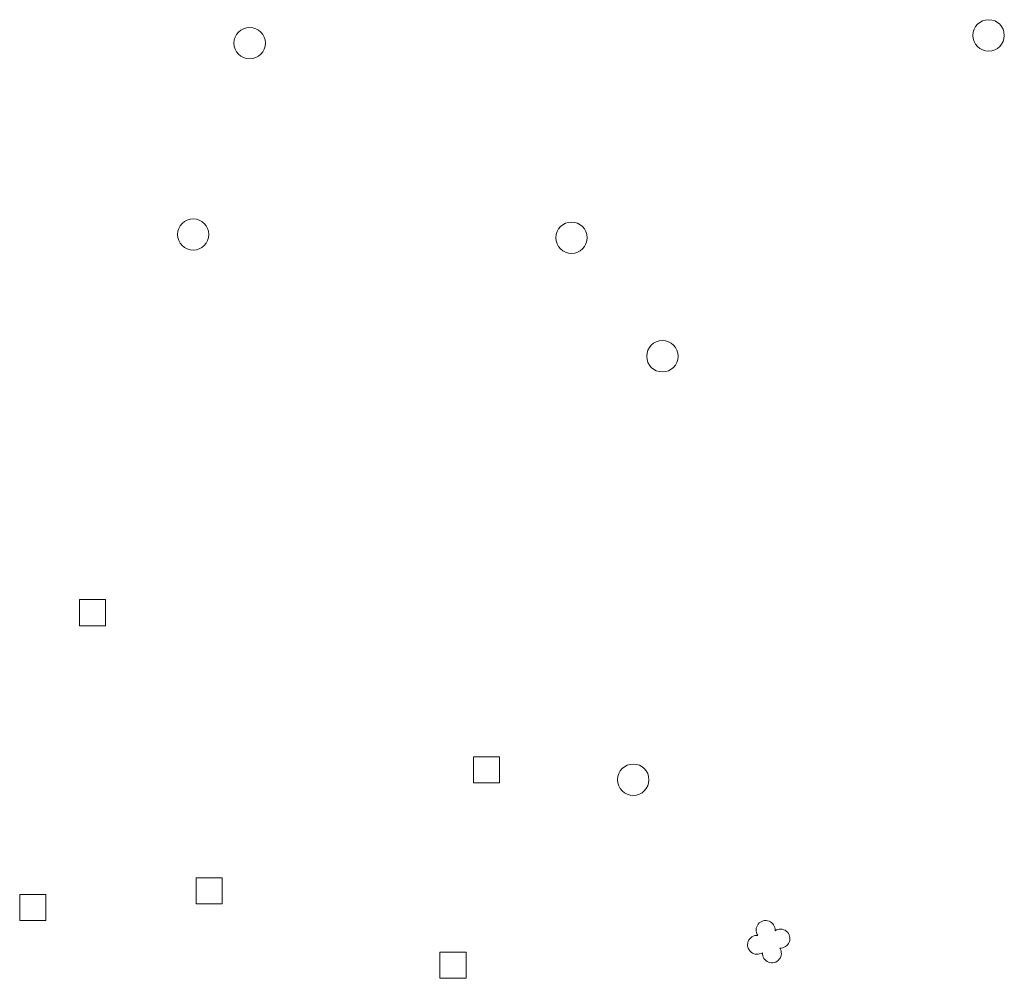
# Model space of a CAD drawing. Header units: metres. Extents: x 43144 to 46063, y 371355 to 373145.
# Tile 58 of 136: x 45272 to 45310, y 372181 to 372217. Entities that reach past the tile are written whole.
import ezdxf

# ---------------------------------------------------------------- set-up
doc = ezdxf.new("R2010")
doc.units = ezdxf.units.M

msp = doc.modelspace()

# ---------------------------------------------------------------- linework, layer by layer
at = {"layer": '', "color": 6, "linetype": 'Continuous', "lineweight": 13, "flags": 128}
for points in [[(45274.323, 372194.28), (45275.323, 372194.28), (45275.323, 372195.28), (45274.323, 372195.28), (45274.323, 372194.28)], [(45274.323, 372194.28), (45275.323, 372194.28), (45275.323, 372195.28), (45274.323, 372195.28), (45274.323, 372194.28)], [(45274.323, 372194.28), (45275.323, 372194.28), (45275.323, 372195.28), (45274.323, 372195.28), (45274.323, 372194.28)], [(45274.323, 372194.28), (45275.323, 372194.28), (45275.323, 372195.28), (45274.323, 372195.28), (45274.323, 372194.28)], [(45274.323, 372194.28), (45275.323, 372194.28), (45275.323, 372195.28), (45274.323, 372195.28), (45274.323, 372194.28)], [(45274.323, 372194.28), (45275.323, 372194.28), (45275.323, 372195.28), (45274.323, 372195.28), (45274.323, 372194.28)], [(45274.323, 372194.28), (45275.323, 372194.28), (45275.323, 372195.28), (45274.323, 372195.28), (45274.323, 372194.28)], [(45274.323, 372194.28), (45275.323, 372194.28), (45275.323, 372195.28), (45274.323, 372195.28), (45274.323, 372194.28)], [(45274.323, 372194.28), (45275.323, 372194.28), (45275.323, 372195.28), (45274.323, 372195.28), (45274.323, 372194.28)], [(45274.323, 372194.28), (45275.323, 372194.28), (45275.323, 372195.28), (45274.323, 372195.28), (45274.323, 372194.28)], [(45274.323, 372194.28), (45275.323, 372194.28), (45275.323, 372195.28), (45274.323, 372195.28), (45274.323, 372194.28)], [(45274.323, 372194.28), (45275.323, 372194.28), (45275.323, 372195.28), (45274.323, 372195.28), (45274.323, 372194.28)], [(45274.323, 372194.28), (45275.323, 372194.28), (45275.323, 372195.28), (45274.323, 372195.28), (45274.323, 372194.28)], [(45274.323, 372194.28), (45275.323, 372194.28), (45275.323, 372195.28), (45274.323, 372195.28), (45274.323, 372194.28)], [(45274.323, 372194.28), (45275.323, 372194.28), (45275.323, 372195.28), (45274.323, 372195.28), (45274.323, 372194.28)], [(45274.323, 372194.28), (45275.323, 372194.28), (45275.323, 372195.28), (45274.323, 372195.28), (45274.323, 372194.28)], [(45274.323, 372194.28), (45275.323, 372194.28), (45275.323, 372195.28), (45274.323, 372195.28), (45274.323, 372194.28)], [(45274.323, 372194.28), (45275.323, 372194.28), (45275.323, 372195.28), (45274.323, 372195.28), (45274.323, 372194.28)], [(45274.323, 372194.28), (45275.323, 372194.28), (45275.323, 372195.28), (45274.323, 372195.28), (45274.323, 372194.28)], [(45274.323, 372194.28), (45275.323, 372194.28), (45275.323, 372195.28), (45274.323, 372195.28), (45274.323, 372194.28)], [(45274.323, 372194.28), (45275.323, 372194.28), (45275.323, 372195.28), (45274.323, 372195.28), (45274.323, 372194.28)], [(45274.323, 372194.28), (45275.323, 372194.28), (45275.323, 372195.28), (45274.323, 372195.28), (45274.323, 372194.28)], [(45274.323, 372194.28), (45275.323, 372194.28), (45275.323, 372195.28), (45274.323, 372195.28), (45274.323, 372194.28)], [(45274.323, 372194.28), (45275.323, 372194.28), (45275.323, 372195.28), (45274.323, 372195.28), (45274.323, 372194.28)], [(45274.323, 372194.28), (45275.323, 372194.28), (45275.323, 372195.28), (45274.323, 372195.28), (45274.323, 372194.28)], [(45274.323, 372194.28), (45275.323, 372194.28), (45275.323, 372195.28), (45274.323, 372195.28), (45274.323, 372194.28)], [(45274.323, 372194.28), (45275.323, 372194.28), (45275.323, 372195.28), (45274.323, 372195.28), (45274.323, 372194.28)], [(45274.323, 372194.28), (45275.323, 372194.28), (45275.323, 372195.28), (45274.323, 372195.28), (45274.323, 372194.28)], [(45274.323, 372194.28), (45275.323, 372194.28), (45275.323, 372195.28), (45274.323, 372195.28), (45274.323, 372194.28)], [(45274.323, 372194.28), (45275.323, 372194.28), (45275.323, 372195.28), (45274.323, 372195.28), (45274.323, 372194.28)], [(45274.323, 372194.28), (45275.323, 372194.28), (45275.323, 372195.28), (45274.323, 372195.28), (45274.323, 372194.28)], [(45274.323, 372194.28), (45275.323, 372194.28), (45275.323, 372195.28), (45274.323, 372195.28), (45274.323, 372194.28)], [(45274.323, 372194.28), (45275.323, 372194.28), (45275.323, 372195.28), (45274.323, 372195.28), (45274.323, 372194.28)], [(45274.323, 372194.28), (45275.323, 372194.28), (45275.323, 372195.28), (45274.323, 372195.28), (45274.323, 372194.28)], [(45289.394, 372188.273), (45290.394, 372188.273), (45290.394, 372189.273), (45289.394, 372189.273), (45289.394, 372188.273)], [(45289.394, 372188.273), (45290.394, 372188.273), (45290.394, 372189.273), (45289.394, 372189.273), (45289.394, 372188.273)], [(45289.394, 372188.273), (45290.394, 372188.273), (45290.394, 372189.273), (45289.394, 372189.273), (45289.394, 372188.273)], [(45289.394, 372188.273), (45290.394, 372188.273), (45290.394, 372189.273), (45289.394, 372189.273), (45289.394, 372188.273)], [(45289.394, 372188.273), (45290.394, 372188.273), (45290.394, 372189.273), (45289.394, 372189.273), (45289.394, 372188.273)], [(45289.394, 372188.273), (45290.394, 372188.273), (45290.394, 372189.273), (45289.394, 372189.273), (45289.394, 372188.273)], [(45289.394, 372188.273), (45290.394, 372188.273), (45290.394, 372189.273), (45289.394, 372189.273), (45289.394, 372188.273)], [(45289.394, 372188.273), (45290.394, 372188.273), (45290.394, 372189.273), (45289.394, 372189.273), (45289.394, 372188.273)], [(45289.394, 372188.273), (45290.394, 372188.273), (45290.394, 372189.273), (45289.394, 372189.273), (45289.394, 372188.273)], [(45289.394, 372188.273), (45290.394, 372188.273), (45290.394, 372189.273), (45289.394, 372189.273), (45289.394, 372188.273)], [(45289.394, 372188.273), (45290.394, 372188.273), (45290.394, 372189.273), (45289.394, 372189.273), (45289.394, 372188.273)], [(45289.394, 372188.273), (45290.394, 372188.273), (45290.394, 372189.273), (45289.394, 372189.273), (45289.394, 372188.273)], [(45289.394, 372188.273), (45290.394, 372188.273), (45290.394, 372189.273), (45289.394, 372189.273), (45289.394, 372188.273)], [(45289.394, 372188.273), (45290.394, 372188.273), (45290.394, 372189.273), (45289.394, 372189.273), (45289.394, 372188.273)], [(45289.394, 372188.273), (45290.394, 372188.273), (45290.394, 372189.273), (45289.394, 372189.273), (45289.394, 372188.273)], [(45289.394, 372188.273), (45290.394, 372188.273), (45290.394, 372189.273), (45289.394, 372189.273), (45289.394, 372188.273)], [(45289.394, 372188.273), (45290.394, 372188.273), (45290.394, 372189.273), (45289.394, 372189.273), (45289.394, 372188.273)], [(45289.394, 372188.273), (45290.394, 372188.273), (45290.394, 372189.273), (45289.394, 372189.273), (45289.394, 372188.273)], [(45289.394, 372188.273), (45290.394, 372188.273), (45290.394, 372189.273), (45289.394, 372189.273), (45289.394, 372188.273)], [(45289.394, 372188.273), (45290.394, 372188.273), (45290.394, 372189.273), (45289.394, 372189.273), (45289.394, 372188.273)], [(45289.394, 372188.273), (45290.394, 372188.273), (45290.394, 372189.273), (45289.394, 372189.273), (45289.394, 372188.273)], [(45289.394, 372188.273), (45290.394, 372188.273), (45290.394, 372189.273), (45289.394, 372189.273), (45289.394, 372188.273)], [(45289.394, 372188.273), (45290.394, 372188.273), (45290.394, 372189.273), (45289.394, 372189.273), (45289.394, 372188.273)], [(45289.394, 372188.273), (45290.394, 372188.273), (45290.394, 372189.273), (45289.394, 372189.273), (45289.394, 372188.273)], [(45289.394, 372188.273), (45290.394, 372188.273), (45290.394, 372189.273), (45289.394, 372189.273), (45289.394, 372188.273)], [(45289.394, 372188.273), (45290.394, 372188.273), (45290.394, 372189.273), (45289.394, 372189.273), (45289.394, 372188.273)], [(45289.394, 372188.273), (45290.394, 372188.273), (45290.394, 372189.273), (45289.394, 372189.273), (45289.394, 372188.273)], [(45289.394, 372188.273), (45290.394, 372188.273), (45290.394, 372189.273), (45289.394, 372189.273), (45289.394, 372188.273)], [(45289.394, 372188.273), (45290.394, 372188.273), (45290.394, 372189.273), (45289.394, 372189.273), (45289.394, 372188.273)], [(45289.394, 372188.273), (45290.394, 372188.273), (45290.394, 372189.273), (45289.394, 372189.273), (45289.394, 372188.273)], [(45289.394, 372188.273), (45290.394, 372188.273), (45290.394, 372189.273), (45289.394, 372189.273), (45289.394, 372188.273)], [(45289.394, 372188.273), (45290.394, 372188.273), (45290.394, 372189.273), (45289.394, 372189.273), (45289.394, 372188.273)], [(45289.394, 372188.273), (45290.394, 372188.273), (45290.394, 372189.273), (45289.394, 372189.273), (45289.394, 372188.273)], [(45289.394, 372188.273), (45290.394, 372188.273), (45290.394, 372189.273), (45289.394, 372189.273), (45289.394, 372188.273)], [(45278.789, 372183.644), (45279.789, 372183.644), (45279.789, 372184.644), (45278.789, 372184.644), (45278.789, 372183.644)], [(45278.789, 372183.644), (45279.789, 372183.644), (45279.789, 372184.644), (45278.789, 372184.644), (45278.789, 372183.644)], [(45278.789, 372183.644), (45279.789, 372183.644), (45279.789, 372184.644), (45278.789, 372184.644), (45278.789, 372183.644)], [(45278.789, 372183.644), (45279.789, 372183.644), (45279.789, 372184.644), (45278.789, 372184.644), (45278.789, 372183.644)], [(45278.789, 372183.644), (45279.789, 372183.644), (45279.789, 372184.644), (45278.789, 372184.644), (45278.789, 372183.644)], [(45278.789, 372183.644), (45279.789, 372183.644), (45279.789, 372184.644), (45278.789, 372184.644), (45278.789, 372183.644)], [(45278.789, 372183.644), (45279.789, 372183.644), (45279.789, 372184.644), (45278.789, 372184.644), (45278.789, 372183.644)], [(45278.789, 372183.644), (45279.789, 372183.644), (45279.789, 372184.644), (45278.789, 372184.644), (45278.789, 372183.644)], [(45278.789, 372183.644), (45279.789, 372183.644), (45279.789, 372184.644), (45278.789, 372184.644), (45278.789, 372183.644)], [(45278.789, 372183.644), (45279.789, 372183.644), (45279.789, 372184.644), (45278.789, 372184.644), (45278.789, 372183.644)], [(45278.789, 372183.644), (45279.789, 372183.644), (45279.789, 372184.644), (45278.789, 372184.644), (45278.789, 372183.644)], [(45278.789, 372183.644), (45279.789, 372183.644), (45279.789, 372184.644), (45278.789, 372184.644), (45278.789, 372183.644)], [(45278.789, 372183.644), (45279.789, 372183.644), (45279.789, 372184.644), (45278.789, 372184.644), (45278.789, 372183.644)], [(45278.789, 372183.644), (45279.789, 372183.644), (45279.789, 372184.644), (45278.789, 372184.644), (45278.789, 372183.644)], [(45278.789, 372183.644), (45279.789, 372183.644), (45279.789, 372184.644), (45278.789, 372184.644), (45278.789, 372183.644)], [(45278.789, 372183.644), (45279.789, 372183.644), (45279.789, 372184.644), (45278.789, 372184.644), (45278.789, 372183.644)], [(45278.789, 372183.644), (45279.789, 372183.644), (45279.789, 372184.644), (45278.789, 372184.644), (45278.789, 372183.644)], [(45278.789, 372183.644), (45279.789, 372183.644), (45279.789, 372184.644), (45278.789, 372184.644), (45278.789, 372183.644)], [(45278.789, 372183.644), (45279.789, 372183.644), (45279.789, 372184.644), (45278.789, 372184.644), (45278.789, 372183.644)], [(45278.789, 372183.644), (45279.789, 372183.644), (45279.789, 372184.644), (45278.789, 372184.644), (45278.789, 372183.644)], [(45278.789, 372183.644), (45279.789, 372183.644), (45279.789, 372184.644), (45278.789, 372184.644), (45278.789, 372183.644)], [(45278.789, 372183.644), (45279.789, 372183.644), (45279.789, 372184.644), (45278.789, 372184.644), (45278.789, 372183.644)], [(45278.789, 372183.644), (45279.789, 372183.644), (45279.789, 372184.644), (45278.789, 372184.644), (45278.789, 372183.644)], [(45278.789, 372183.644), (45279.789, 372183.644), (45279.789, 372184.644), (45278.789, 372184.644), (45278.789, 372183.644)], [(45278.789, 372183.644), (45279.789, 372183.644), (45279.789, 372184.644), (45278.789, 372184.644), (45278.789, 372183.644)], [(45278.789, 372183.644), (45279.789, 372183.644), (45279.789, 372184.644), (45278.789, 372184.644), (45278.789, 372183.644)], [(45278.789, 372183.644), (45279.789, 372183.644), (45279.789, 372184.644), (45278.789, 372184.644), (45278.789, 372183.644)], [(45278.789, 372183.644), (45279.789, 372183.644), (45279.789, 372184.644), (45278.789, 372184.644), (45278.789, 372183.644)], [(45278.789, 372183.644), (45279.789, 372183.644), (45279.789, 372184.644), (45278.789, 372184.644), (45278.789, 372183.644)], [(45278.789, 372183.644), (45279.789, 372183.644), (45279.789, 372184.644), (45278.789, 372184.644), (45278.789, 372183.644)], [(45278.789, 372183.644), (45279.789, 372183.644), (45279.789, 372184.644), (45278.789, 372184.644), (45278.789, 372183.644)], [(45278.789, 372183.644), (45279.789, 372183.644), (45279.789, 372184.644), (45278.789, 372184.644), (45278.789, 372183.644)], [(45278.789, 372183.644), (45279.789, 372183.644), (45279.789, 372184.644), (45278.789, 372184.644), (45278.789, 372183.644)], [(45278.789, 372183.644), (45279.789, 372183.644), (45279.789, 372184.644), (45278.789, 372184.644), (45278.789, 372183.644)], [(45272.042, 372183.004), (45273.042, 372183.004), (45273.042, 372184.004), (45272.042, 372184.004), (45272.042, 372183.004)], [(45272.042, 372183.004), (45273.042, 372183.004), (45273.042, 372184.004), (45272.042, 372184.004), (45272.042, 372183.004)], [(45272.042, 372183.004), (45273.042, 372183.004), (45273.042, 372184.004), (45272.042, 372184.004), (45272.042, 372183.004)], [(45272.042, 372183.004), (45273.042, 372183.004), (45273.042, 372184.004), (45272.042, 372184.004), (45272.042, 372183.004)], [(45272.042, 372183.004), (45273.042, 372183.004), (45273.042, 372184.004), (45272.042, 372184.004), (45272.042, 372183.004)], [(45272.042, 372183.004), (45273.042, 372183.004), (45273.042, 372184.004), (45272.042, 372184.004), (45272.042, 372183.004)], [(45272.042, 372183.004), (45273.042, 372183.004), (45273.042, 372184.004), (45272.042, 372184.004), (45272.042, 372183.004)], [(45272.042, 372183.004), (45273.042, 372183.004), (45273.042, 372184.004), (45272.042, 372184.004), (45272.042, 372183.004)], [(45272.042, 372183.004), (45273.042, 372183.004), (45273.042, 372184.004), (45272.042, 372184.004), (45272.042, 372183.004)], [(45272.042, 372183.004), (45273.042, 372183.004), (45273.042, 372184.004), (45272.042, 372184.004), (45272.042, 372183.004)], [(45272.042, 372183.004), (45273.042, 372183.004), (45273.042, 372184.004), (45272.042, 372184.004), (45272.042, 372183.004)], [(45272.042, 372183.004), (45273.042, 372183.004), (45273.042, 372184.004), (45272.042, 372184.004), (45272.042, 372183.004)], [(45272.042, 372183.004), (45273.042, 372183.004), (45273.042, 372184.004), (45272.042, 372184.004), (45272.042, 372183.004)], [(45272.042, 372183.004), (45273.042, 372183.004), (45273.042, 372184.004), (45272.042, 372184.004), (45272.042, 372183.004)], [(45272.042, 372183.004), (45273.042, 372183.004), (45273.042, 372184.004), (45272.042, 372184.004), (45272.042, 372183.004)], [(45272.042, 372183.004), (45273.042, 372183.004), (45273.042, 372184.004), (45272.042, 372184.004), (45272.042, 372183.004)], [(45272.042, 372183.004), (45273.042, 372183.004), (45273.042, 372184.004), (45272.042, 372184.004), (45272.042, 372183.004)], [(45272.042, 372183.004), (45273.042, 372183.004), (45273.042, 372184.004), (45272.042, 372184.004), (45272.042, 372183.004)], [(45272.042, 372183.004), (45273.042, 372183.004), (45273.042, 372184.004), (45272.042, 372184.004), (45272.042, 372183.004)], [(45272.042, 372183.004), (45273.042, 372183.004), (45273.042, 372184.004), (45272.042, 372184.004), (45272.042, 372183.004)], [(45272.042, 372183.004), (45273.042, 372183.004), (45273.042, 372184.004), (45272.042, 372184.004), (45272.042, 372183.004)], [(45272.042, 372183.004), (45273.042, 372183.004), (45273.042, 372184.004), (45272.042, 372184.004), (45272.042, 372183.004)], [(45272.042, 372183.004), (45273.042, 372183.004), (45273.042, 372184.004), (45272.042, 372184.004), (45272.042, 372183.004)], [(45272.042, 372183.004), (45273.042, 372183.004), (45273.042, 372184.004), (45272.042, 372184.004), (45272.042, 372183.004)], [(45272.042, 372183.004), (45273.042, 372183.004), (45273.042, 372184.004), (45272.042, 372184.004), (45272.042, 372183.004)], [(45272.042, 372183.004), (45273.042, 372183.004), (45273.042, 372184.004), (45272.042, 372184.004), (45272.042, 372183.004)], [(45272.042, 372183.004), (45273.042, 372183.004), (45273.042, 372184.004), (45272.042, 372184.004), (45272.042, 372183.004)], [(45272.042, 372183.004), (45273.042, 372183.004), (45273.042, 372184.004), (45272.042, 372184.004), (45272.042, 372183.004)], [(45272.042, 372183.004), (45273.042, 372183.004), (45273.042, 372184.004), (45272.042, 372184.004), (45272.042, 372183.004)], [(45272.042, 372183.004), (45273.042, 372183.004), (45273.042, 372184.004), (45272.042, 372184.004), (45272.042, 372183.004)], [(45272.042, 372183.004), (45273.042, 372183.004), (45273.042, 372184.004), (45272.042, 372184.004), (45272.042, 372183.004)], [(45272.042, 372183.004), (45273.042, 372183.004), (45273.042, 372184.004), (45272.042, 372184.004), (45272.042, 372183.004)], [(45272.042, 372183.004), (45273.042, 372183.004), (45273.042, 372184.004), (45272.042, 372184.004), (45272.042, 372183.004)], [(45272.042, 372183.004), (45273.042, 372183.004), (45273.042, 372184.004), (45272.042, 372184.004), (45272.042, 372183.004)], [(45288.112, 372180.8), (45289.112, 372180.8), (45289.112, 372181.8), (45288.112, 372181.8), (45288.112, 372180.8)], [(45288.112, 372180.8), (45289.112, 372180.8), (45289.112, 372181.8), (45288.112, 372181.8), (45288.112, 372180.8)], [(45288.112, 372180.8), (45289.112, 372180.8), (45289.112, 372181.8), (45288.112, 372181.8), (45288.112, 372180.8)], [(45288.112, 372180.8), (45289.112, 372180.8), (45289.112, 372181.8), (45288.112, 372181.8), (45288.112, 372180.8)], [(45288.112, 372180.8), (45289.112, 372180.8), (45289.112, 372181.8), (45288.112, 372181.8), (45288.112, 372180.8)], [(45288.112, 372180.8), (45289.112, 372180.8), (45289.112, 372181.8), (45288.112, 372181.8), (45288.112, 372180.8)], [(45288.112, 372180.8), (45289.112, 372180.8), (45289.112, 372181.8), (45288.112, 372181.8), (45288.112, 372180.8)], [(45288.112, 372180.8), (45289.112, 372180.8), (45289.112, 372181.8), (45288.112, 372181.8), (45288.112, 372180.8)], [(45288.112, 372180.8), (45289.112, 372180.8), (45289.112, 372181.8), (45288.112, 372181.8), (45288.112, 372180.8)], [(45288.112, 372180.8), (45289.112, 372180.8), (45289.112, 372181.8), (45288.112, 372181.8), (45288.112, 372180.8)], [(45288.112, 372180.8), (45289.112, 372180.8), (45289.112, 372181.8), (45288.112, 372181.8), (45288.112, 372180.8)], [(45288.112, 372180.8), (45289.112, 372180.8), (45289.112, 372181.8), (45288.112, 372181.8), (45288.112, 372180.8)], [(45288.112, 372180.8), (45289.112, 372180.8), (45289.112, 372181.8), (45288.112, 372181.8), (45288.112, 372180.8)], [(45288.112, 372180.8), (45289.112, 372180.8), (45289.112, 372181.8), (45288.112, 372181.8), (45288.112, 372180.8)], [(45288.112, 372180.8), (45289.112, 372180.8), (45289.112, 372181.8), (45288.112, 372181.8), (45288.112, 372180.8)], [(45288.112, 372180.8), (45289.112, 372180.8), (45289.112, 372181.8), (45288.112, 372181.8), (45288.112, 372180.8)], [(45288.112, 372180.8), (45289.112, 372180.8), (45289.112, 372181.8), (45288.112, 372181.8), (45288.112, 372180.8)], [(45288.112, 372180.8), (45289.112, 372180.8), (45289.112, 372181.8), (45288.112, 372181.8), (45288.112, 372180.8)], [(45288.112, 372180.8), (45289.112, 372180.8), (45289.112, 372181.8), (45288.112, 372181.8), (45288.112, 372180.8)], [(45288.112, 372180.8), (45289.112, 372180.8), (45289.112, 372181.8), (45288.112, 372181.8), (45288.112, 372180.8)], [(45288.112, 372180.8), (45289.112, 372180.8), (45289.112, 372181.8), (45288.112, 372181.8), (45288.112, 372180.8)], [(45288.112, 372180.8), (45289.112, 372180.8), (45289.112, 372181.8), (45288.112, 372181.8), (45288.112, 372180.8)], [(45288.112, 372180.8), (45289.112, 372180.8), (45289.112, 372181.8), (45288.112, 372181.8), (45288.112, 372180.8)], [(45288.112, 372180.8), (45289.112, 372180.8), (45289.112, 372181.8), (45288.112, 372181.8), (45288.112, 372180.8)], [(45288.112, 372180.8), (45289.112, 372180.8), (45289.112, 372181.8), (45288.112, 372181.8), (45288.112, 372180.8)], [(45288.112, 372180.8), (45289.112, 372180.8), (45289.112, 372181.8), (45288.112, 372181.8), (45288.112, 372180.8)], [(45288.112, 372180.8), (45289.112, 372180.8), (45289.112, 372181.8), (45288.112, 372181.8), (45288.112, 372180.8)], [(45288.112, 372180.8), (45289.112, 372180.8), (45289.112, 372181.8), (45288.112, 372181.8), (45288.112, 372180.8)], [(45288.112, 372180.8), (45289.112, 372180.8), (45289.112, 372181.8), (45288.112, 372181.8), (45288.112, 372180.8)], [(45288.112, 372180.8), (45289.112, 372180.8), (45289.112, 372181.8), (45288.112, 372181.8), (45288.112, 372180.8)], [(45288.112, 372180.8), (45289.112, 372180.8), (45289.112, 372181.8), (45288.112, 372181.8), (45288.112, 372180.8)], [(45288.112, 372180.8), (45289.112, 372180.8), (45289.112, 372181.8), (45288.112, 372181.8), (45288.112, 372180.8)], [(45288.112, 372180.8), (45289.112, 372180.8), (45289.112, 372181.8), (45288.112, 372181.8), (45288.112, 372180.8)], [(45288.112, 372180.8), (45289.112, 372180.8), (45289.112, 372181.8), (45288.112, 372181.8), (45288.112, 372180.8)]]:
    msp.add_lwpolyline(points, close=True, dxfattribs=at)
at = {"layer": '', "color": 30, "linetype": 'Continuous', "lineweight": 0}
for centre in [(45309.091, 372216.849), (45309.091, 372216.849), (45309.091, 372216.849), (45309.091, 372216.849), (45309.091, 372216.849), (45309.091, 372216.849), (45309.091, 372216.849), (45309.091, 372216.849), (45309.091, 372216.849), (45309.091, 372216.849), (45309.091, 372216.849), (45309.091, 372216.849), (45309.091, 372216.849), (45309.091, 372216.849), (45309.091, 372216.849), (45309.091, 372216.849), (45309.091, 372216.849), (45309.091, 372216.849), (45309.091, 372216.849), (45309.091, 372216.849), (45309.091, 372216.849), (45309.091, 372216.849), (45309.091, 372216.849), (45309.091, 372216.849), (45309.091, 372216.849), (45309.091, 372216.849), (45309.091, 372216.849), (45309.091, 372216.849), (45309.091, 372216.849), (45309.091, 372216.849), (45309.091, 372216.849), (45309.091, 372216.849), (45309.091, 372216.849), (45309.091, 372216.849), (45280.836, 372216.553), (45280.836, 372216.553), (45280.836, 372216.553), (45280.836, 372216.553), (45280.836, 372216.553), (45280.836, 372216.553), (45280.836, 372216.553), (45280.836, 372216.553), (45280.836, 372216.553), (45280.836, 372216.553), (45280.836, 372216.553), (45280.836, 372216.553), (45280.836, 372216.553), (45280.836, 372216.553), (45280.836, 372216.553), (45280.836, 372216.553), (45280.836, 372216.553), (45280.836, 372216.553), (45280.836, 372216.553), (45280.836, 372216.553), (45280.836, 372216.553), (45280.836, 372216.553), (45280.836, 372216.553), (45280.836, 372216.553), (45280.836, 372216.553), (45280.836, 372216.553), (45280.836, 372216.553), (45280.836, 372216.553), (45280.836, 372216.553), (45280.836, 372216.553), (45280.836, 372216.553), (45280.836, 372216.553), (45280.836, 372216.553), (45280.836, 372216.553), (45278.676, 372209.237), (45278.676, 372209.237), (45278.676, 372209.237), (45278.676, 372209.237), (45278.676, 372209.237), (45278.676, 372209.237), (45278.676, 372209.237), (45278.676, 372209.237), (45278.676, 372209.237), (45278.676, 372209.237), (45278.676, 372209.237), (45278.676, 372209.237), (45278.676, 372209.237), (45278.676, 372209.237), (45278.676, 372209.237), (45278.676, 372209.237), (45278.676, 372209.237), (45278.676, 372209.237), (45278.676, 372209.237), (45278.676, 372209.237), (45278.676, 372209.237), (45278.676, 372209.237), (45278.676, 372209.237), (45278.676, 372209.237), (45278.676, 372209.237), (45278.676, 372209.237), (45278.676, 372209.237), (45278.676, 372209.237), (45278.676, 372209.237), (45278.676, 372209.237), (45278.676, 372209.237), (45278.676, 372209.237), (45278.676, 372209.237), (45278.676, 372209.237), (45293.143, 372209.113), (45293.143, 372209.113), (45293.143, 372209.113), (45293.143, 372209.113), (45293.143, 372209.113), (45293.143, 372209.113), (45293.143, 372209.113), (45293.143, 372209.113), (45293.143, 372209.113), (45293.143, 372209.113), (45293.143, 372209.113), (45293.143, 372209.113), (45293.143, 372209.113), (45293.143, 372209.113), (45293.143, 372209.113), (45293.143, 372209.113), (45293.143, 372209.113), (45293.143, 372209.113), (45293.143, 372209.113), (45293.143, 372209.113), (45293.143, 372209.113), (45293.143, 372209.113), (45293.143, 372209.113), (45293.143, 372209.113), (45293.143, 372209.113), (45293.143, 372209.113), (45293.143, 372209.113), (45293.143, 372209.113), (45293.143, 372209.113), (45293.143, 372209.113), (45293.143, 372209.113), (45293.143, 372209.113), (45293.143, 372209.113), (45293.143, 372209.113), (45296.618, 372204.582), (45296.618, 372204.582), (45296.618, 372204.582), (45296.618, 372204.582), (45296.618, 372204.582), (45296.618, 372204.582), (45296.618, 372204.582), (45296.618, 372204.582), (45296.618, 372204.582), (45296.618, 372204.582), (45296.618, 372204.582), (45296.618, 372204.582), (45296.618, 372204.582), (45296.618, 372204.582), (45296.618, 372204.582), (45296.618, 372204.582), (45296.618, 372204.582), (45296.618, 372204.582), (45296.618, 372204.582), (45296.618, 372204.582), (45296.618, 372204.582), (45296.618, 372204.582), (45296.618, 372204.582), (45296.618, 372204.582), (45296.618, 372204.582), (45296.618, 372204.582), (45296.618, 372204.582), (45296.618, 372204.582), (45296.618, 372204.582), (45296.618, 372204.582), (45296.618, 372204.582), (45296.618, 372204.582), (45296.618, 372204.582), (45296.618, 372204.582), (45295.502, 372188.392), (45295.502, 372188.392), (45295.502, 372188.392), (45295.502, 372188.392), (45295.502, 372188.392), (45295.502, 372188.392), (45295.502, 372188.392), (45295.502, 372188.392), (45295.502, 372188.392), (45295.502, 372188.392), (45295.502, 372188.392), (45295.502, 372188.392), (45295.502, 372188.392), (45295.502, 372188.392), (45295.502, 372188.392), (45295.502, 372188.392), (45295.502, 372188.392), (45295.502, 372188.392), (45295.502, 372188.392), (45295.502, 372188.392), (45295.502, 372188.392), (45295.502, 372188.392), (45295.502, 372188.392), (45295.502, 372188.392), (45295.502, 372188.392), (45295.502, 372188.392), (45295.502, 372188.392), (45295.502, 372188.392), (45295.502, 372188.392), (45295.502, 372188.392), (45295.502, 372188.392), (45295.502, 372188.392), (45295.502, 372188.392), (45295.502, 372188.392)]:
    msp.add_circle(centre, 0.6, dxfattribs=at)
at = {"layer": '', "color": 116, "linetype": 'Continuous', "lineweight": 13, "extrusion": (0, 0, -1)}
for centre, start, end in [((-45300.564, 372182.646), 326.0753, 183.9246), ((-45300.564, 372182.646), 326.0753, 183.9246), ((-45300.564, 372182.646), 326.0753, 183.9246), ((-45300.564, 372182.646), 326.0753, 183.9246), ((-45300.564, 372182.646), 326.0753, 183.9246), ((-45300.564, 372182.646), 326.0753, 183.9246), ((-45300.564, 372182.646), 326.0753, 183.9246), ((-45300.564, 372182.646), 326.0753, 183.9246), ((-45300.564, 372182.646), 326.0753, 183.9246), ((-45300.564, 372182.646), 326.0753, 183.9246), ((-45300.564, 372182.646), 326.0753, 183.9246), ((-45300.564, 372182.646), 326.0753, 183.9246), ((-45300.564, 372182.646), 326.0753, 183.9246), ((-45300.564, 372182.646), 326.0753, 183.9246), ((-45300.564, 372182.646), 326.0753, 183.9246), ((-45300.564, 372182.646), 326.0753, 183.9246), ((-45300.564, 372182.646), 326.0753, 183.9246), ((-45300.564, 372182.646), 326.0753, 183.9246), ((-45300.564, 372182.646), 326.0753, 183.9246), ((-45300.564, 372182.646), 326.0753, 183.9246), ((-45300.564, 372182.646), 326.0753, 183.9246), ((-45300.564, 372182.646), 326.0753, 183.9246), ((-45300.564, 372182.646), 326.0753, 183.9246), ((-45300.564, 372182.646), 326.0753, 183.9246), ((-45300.564, 372182.646), 326.0753, 183.9246), ((-45300.564, 372182.646), 326.0753, 183.9246), ((-45300.564, 372182.646), 326.0753, 183.9246), ((-45300.564, 372182.646), 326.0753, 183.9246), ((-45300.564, 372182.646), 326.0753, 183.9246), ((-45300.564, 372182.646), 326.0753, 183.9246), ((-45300.564, 372182.646), 326.0753, 183.9246), ((-45300.564, 372182.646), 326.0753, 183.9246), ((-45300.564, 372182.646), 326.0753, 183.9246), ((-45300.564, 372182.646), 326.0753, 183.9246), ((-45301.129, 372182.319), 56.0753, 273.9246), ((-45301.129, 372182.319), 56.0753, 273.9246), ((-45301.129, 372182.319), 56.0753, 273.9246), ((-45301.129, 372182.319), 56.0753, 273.9246), ((-45301.129, 372182.319), 56.0753, 273.9246), ((-45301.129, 372182.319), 56.0753, 273.9246), ((-45301.129, 372182.319), 56.0753, 273.9246), ((-45301.129, 372182.319), 56.0753, 273.9246), ((-45301.129, 372182.319), 56.0753, 273.9246), ((-45301.129, 372182.319), 56.0753, 273.9246), ((-45301.129, 372182.319), 56.0753, 273.9246), ((-45301.129, 372182.319), 56.0753, 273.9246), ((-45301.129, 372182.319), 56.0753, 273.9246), ((-45301.129, 372182.319), 56.0753, 273.9246), ((-45301.129, 372182.319), 56.0753, 273.9246), ((-45301.129, 372182.319), 56.0753, 273.9246), ((-45301.129, 372182.319), 56.0753, 273.9246), ((-45301.129, 372182.319), 56.0753, 273.9246), ((-45301.129, 372182.319), 56.0753, 273.9246), ((-45301.129, 372182.319), 56.0753, 273.9246), ((-45301.129, 372182.319), 56.0753, 273.9246), ((-45301.129, 372182.319), 56.0753, 273.9246), ((-45301.129, 372182.319), 56.0753, 273.9246), ((-45301.129, 372182.319), 56.0753, 273.9246), ((-45301.129, 372182.319), 56.0753, 273.9246), ((-45301.129, 372182.319), 56.0753, 273.9246), ((-45301.129, 372182.319), 56.0753, 273.9246), ((-45301.129, 372182.319), 56.0753, 273.9246), ((-45301.129, 372182.319), 56.0753, 273.9246), ((-45301.129, 372182.319), 56.0753, 273.9246), ((-45301.129, 372182.319), 56.0753, 273.9246), ((-45301.129, 372182.319), 56.0753, 273.9246), ((-45301.129, 372182.319), 56.0753, 273.9246), ((-45301.129, 372182.319), 56.0753, 273.9246), ((-45300.237, 372182.08), 236.0753, 93.9246), ((-45300.237, 372182.08), 236.0753, 93.9246), ((-45300.237, 372182.08), 236.0753, 93.9246), ((-45300.237, 372182.08), 236.0753, 93.9246), ((-45300.237, 372182.08), 236.0753, 93.9246), ((-45300.237, 372182.08), 236.0753, 93.9246), ((-45300.237, 372182.08), 236.0753, 93.9246), ((-45300.237, 372182.08), 236.0753, 93.9246), ((-45300.237, 372182.08), 236.0753, 93.9246), ((-45300.237, 372182.08), 236.0753, 93.9246), ((-45300.237, 372182.08), 236.0753, 93.9246), ((-45300.237, 372182.08), 236.0753, 93.9246), ((-45300.237, 372182.08), 236.0753, 93.9246), ((-45300.237, 372182.08), 236.0753, 93.9246), ((-45300.237, 372182.08), 236.0753, 93.9246), ((-45300.237, 372182.08), 236.0753, 93.9246), ((-45300.237, 372182.08), 236.0753, 93.9246), ((-45300.237, 372182.08), 236.0753, 93.9246), ((-45300.237, 372182.08), 236.0753, 93.9246), ((-45300.237, 372182.08), 236.0753, 93.9246), ((-45300.237, 372182.08), 236.0753, 93.9246), ((-45300.237, 372182.08), 236.0753, 93.9246), ((-45300.237, 372182.08), 236.0753, 93.9246), ((-45300.237, 372182.08), 236.0753, 93.9246), ((-45300.237, 372182.08), 236.0753, 93.9246), ((-45300.237, 372182.08), 236.0753, 93.9246), ((-45300.237, 372182.08), 236.0753, 93.9246), ((-45300.237, 372182.08), 236.0753, 93.9246), ((-45300.237, 372182.08), 236.0753, 93.9246), ((-45300.237, 372182.08), 236.0753, 93.9246), ((-45300.237, 372182.08), 236.0753, 93.9246), ((-45300.237, 372182.08), 236.0753, 93.9246), ((-45300.237, 372182.08), 236.0753, 93.9246), ((-45300.237, 372182.08), 236.0753, 93.9246), ((-45300.803, 372181.754), 146.0753, 3.9246), ((-45300.803, 372181.754), 146.0753, 3.9246), ((-45300.803, 372181.754), 146.0753, 3.9246), ((-45300.803, 372181.754), 146.0753, 3.9246), ((-45300.803, 372181.754), 146.0753, 3.9246), ((-45300.803, 372181.754), 146.0753, 3.9246), ((-45300.803, 372181.754), 146.0753, 3.9246), ((-45300.803, 372181.754), 146.0753, 3.9246), ((-45300.803, 372181.754), 146.0753, 3.9246), ((-45300.803, 372181.754), 146.0753, 3.9246), ((-45300.803, 372181.754), 146.0753, 3.9246), ((-45300.803, 372181.754), 146.0753, 3.9246), ((-45300.803, 372181.754), 146.0753, 3.9246), ((-45300.803, 372181.754), 146.0753, 3.9246), ((-45300.803, 372181.754), 146.0753, 3.9246), ((-45300.803, 372181.754), 146.0753, 3.9246), ((-45300.803, 372181.754), 146.0753, 3.9246), ((-45300.803, 372181.754), 146.0753, 3.9246), ((-45300.803, 372181.754), 146.0753, 3.9246), ((-45300.803, 372181.754), 146.0753, 3.9246), ((-45300.803, 372181.754), 146.0753, 3.9246), ((-45300.803, 372181.754), 146.0753, 3.9246), ((-45300.803, 372181.754), 146.0753, 3.9246), ((-45300.803, 372181.754), 146.0753, 3.9246), ((-45300.803, 372181.754), 146.0753, 3.9246), ((-45300.803, 372181.754), 146.0753, 3.9246), ((-45300.803, 372181.754), 146.0753, 3.9246), ((-45300.803, 372181.754), 146.0753, 3.9246), ((-45300.803, 372181.754), 146.0753, 3.9246), ((-45300.803, 372181.754), 146.0753, 3.9246), ((-45300.803, 372181.754), 146.0753, 3.9246), ((-45300.803, 372181.754), 146.0753, 3.9246), ((-45300.803, 372181.754), 146.0753, 3.9246), ((-45300.803, 372181.754), 146.0753, 3.9246)]:
    msp.add_arc(centre, 0.363, start, end, dxfattribs=at)

doc.saveas('drawing.dxf')
